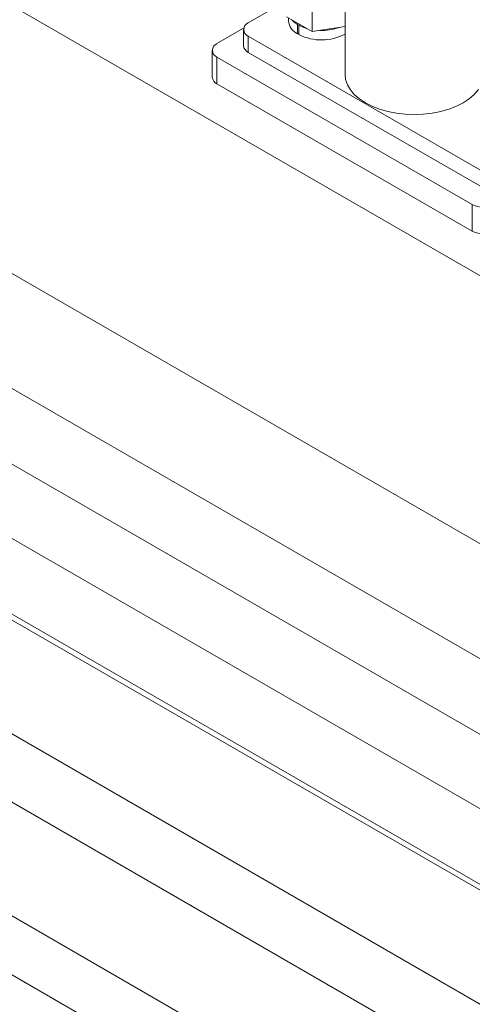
# Model space of a CAD drawing. Header units: millimetres. Extents: x 525 to 29324, y 175 to 20618.
# Tile 168 of 256: x 8146 to 8284, y 14369 to 14669. Entities that reach past the tile are written whole.
import ezdxf

# ---------------------------------------------------------------- set-up
doc = ezdxf.new("R2010")
doc.units = ezdxf.units.MM
doc.linetypes.add('SLD-Centrada-doble', pattern=[12.7, 6.35, -1.27, 1.27, -1.27, 1.27, -1.27])
doc.linetypes.add('SLD-Continua', pattern=[0])

msp = doc.modelspace()

# ---------------------------------------------------------------- linework, layer by layer
at = {"color": 7, "linetype": 'SLD-Continua', "lineweight": 18, "ltscale": 35}
for p, q in [((8244.93, 15123.03), (8244.93, 14652.32)), ((8413.97, 14400.46), (7462.01, 14950.01)), ((7452.02, 14932.68), (8393.97, 14388.91)), ((8374.37, 14377.6), (7422.41, 14927.15)), ((7412.43, 14909.82), (8363.36, 14360.86)), ((8363.36, 14359.1), (7460.28, 14880.44)), ((7445.28, 14854.45), (8363.36, 14324.46)), ((8361.34, 14304.75), (7412.2, 14852.68)), ((7397.2, 14826.7), (8346.39, 14278.74)), ((8313.15, 14575.3), (7920.71, 14801.85)), ((8313.15, 14575.3), (7920.71, 14801.85)), ((8313.15, 14575.3), (7920.71, 14801.85)), ((8313.15, 14575.3), (7920.71, 14801.85)), ((8313.15, 14575.3), (7920.71, 14801.85)), ((8313.15, 14575.3), (7920.71, 14801.85)), ((8313.15, 14575.3), (7920.71, 14801.85)), ((8313.15, 14575.3), (7920.71, 14801.85)), ((7445.28, 14780.97), (8346.39, 14260.77)), ((8415.33, 14434.66), (7818.53, 14779.18)), ((8415.33, 14434.66), (7818.53, 14779.18)), ((8415.33, 14434.66), (7818.53, 14779.18)), ((8415.33, 14434.66), (7818.53, 14779.18)), ((8415.33, 14434.66), (7818.53, 14779.18)), ((8415.33, 14434.66), (7818.53, 14779.18)), ((8415.33, 14434.66), (7818.53, 14779.18)), ((8415.33, 14434.66), (7818.53, 14779.18)), ((8215.45, 14668.03), (8227.13, 14674.77)), ((8234.89, 14665.38), (8234.89, 14671.92)), ((8227.13, 14669.86), (8234.89, 14665.38)), ((8227.73, 14669.52), (8227.73, 14668.64)), ((8205.91, 14661.7), (8214.04, 14666.4)), ((8213.99, 14665.99), (8213.99, 14661.09)), ((8230.45, 14667.54), (8230.8, 14667.75)), ((8230.45, 14667.54), (8230.45, 14664.69)), ((8230.87, 14667.3), (8231.22, 14667.5)), ((8230.87, 14667.3), (8230.87, 14664.44)), ((8234.89, 14665.38), (8244.93, 14666.94)), ((8286.16, 14623.13), (8215.45, 14663.95)), ((8230.87, 14664.93), (8230.45, 14664.69)), ((8204.44, 14659.66), (8204.44, 14651.5)), ((8283.69, 14612.72), (8205.91, 14657.62)), ((8286.16, 14618.23), (8215.45, 14659.05)), ((8283.69, 14604.55), (8205.91, 14649.46))]:
    msp.add_line(p, q, dxfattribs=at)
at = {"color": 8, "linetype": 'SLD-Centrada-doble', "lineweight": 18, "ltscale": 35}
for p, q in [((8215.45, 14659.05), (8215.45, 14663.95)), ((8205.91, 14649.46), (8205.91, 14657.62)), ((8283.69, 14612.72), (8283.69, 14604.55))]:
    msp.add_line(p, q, dxfattribs=at)
at = {"color": 7, "linetype": 'SLD-Continua', "lineweight": 18, "ltscale": 35, "flags": 128}
for points in [[(8228.8, 14668.9), (8229.29, 14668.4), (8230.45, 14667.54)], [(8230.87, 14667.3), (8232.36, 14666.63), (8233.22, 14666.35)], [(8244.93, 14652.32), (8245.11, 14650.73), (8245.65, 14649.17), (8246.54, 14647.66), (8247.75, 14646.23), (8249.29, 14644.91), (8251.11, 14643.71), (8253.18, 14642.66), (8255.47, 14641.78), (8257.94, 14641.07), (8260.56, 14640.56), (8263.26, 14640.25), (8266.01, 14640.14), (8268.76, 14640.25), (8271.47, 14640.56), (8274.08, 14641.07), (8276.55, 14641.78), (8278.85, 14642.66), (8280.92, 14643.71), (8282.74, 14644.91), (8284.27, 14646.23), (8285.49, 14647.66), (8285.58, 14647.78)]]:
    msp.add_lwpolyline(points, dxfattribs=at)
at = {"color": 7, "linetype": 'SLD-Continua', "lineweight": 18, "ltscale": 1225}
for centre, radius, start, end in [((8232.53, 14669.03), 4.82, 184.6107, 244.3873), ((8216.23, 14665.99), 2.18, 110.7834, 249.2166), ((8237.84, 14681.35), 15.63, 267.531, 290.0551), ((8237.71, 14678.04), 15.22, 243.2935, 298.3187), ((8206.68, 14659.66), 2.18, 110.7834, 249.2166), ((8216.49, 14661.34), 2.51, 185.6948, 245.6253), ((8206.95, 14651.75), 2.51, 185.6948, 245.6253), ((8287.23, 14619.54), 7.69, 242.6097, 297.3903), ((8287.23, 14611.38), 7.69, 242.6097, 297.3903)]:
    msp.add_arc(centre, radius, start, end, dxfattribs=at)

doc.saveas('drawing.dxf')
